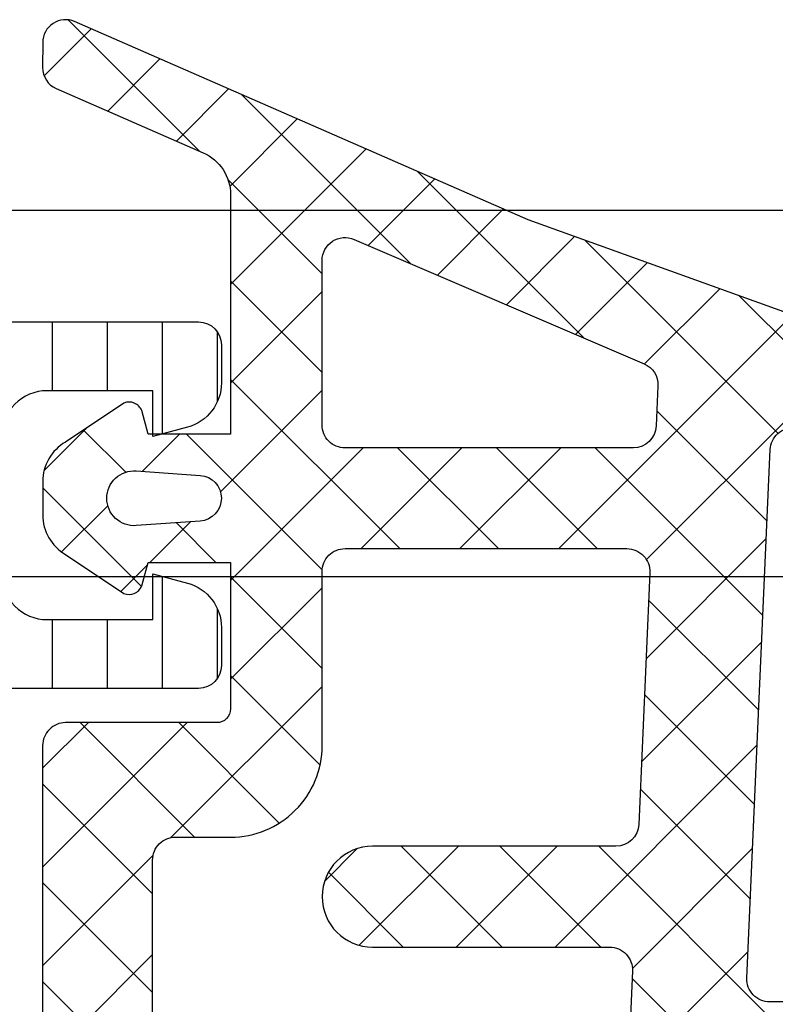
# Model space of a CAD drawing. Header units: millimetres. Extents: x 373037 to 682063, y 76092 to 274210.
# Tile 215 of 256: x 660863 to 660879, y 273228 to 273249. Entities that reach past the tile are written whole.
import ezdxf

# ---------------------------------------------------------------- set-up
doc = ezdxf.new("R2010")
doc.units = ezdxf.units.MM
doc.header["$LTSCALE"] = 100
doc.layers.add('PUDORYS', color=253, linetype='CONTINUOUS')
pattern_1 = [(135, (679960.638258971, 248348.1544064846), (-1.077630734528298, -1.077630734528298), []), (225, (679960.638258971, 248348.1544064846), (1.077630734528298, -1.077630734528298), [])]

msp = doc.modelspace()

# ---------------------------------------------------------------- hatches: boundary and pattern name
at = {"layer": 'PUDORYS', "true_color": 0x939598}
h = msp.add_hatch(dxfattribs=at)
h.set_pattern_fill('ANSI37', color=252, scale=0.48, angle=90, style=0)
h.set_pattern_definition(pattern_1)
edge = h.paths.add_edge_path(flags=16)
edge.add_line((660866.4738440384, 273238.3737958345), (660865.0809900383, 273238.2740518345))
edge.add_arc((660865.0381325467, 273238.872518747), 0.5999995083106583, 179.9999916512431, 274.09608051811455, ccw=False)
edge.add_arc((660865.0381325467, 273238.872518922), 0.5999995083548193, 85.90391948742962, 180.0000083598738, ccw=False)
edge.add_line((660865.0809900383, 273239.4709858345), (660866.4738440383, 273239.3712418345))
edge.add_arc((660866.438129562, 273238.8725188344), 0.5000001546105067, -85.90393559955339, 85.90393560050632, ccw=False)
edge = h.paths.add_edge_path(flags=16)
edge.add_arc((660869.6381376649, 273240.4725154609), 0.4999996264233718, 179.9999571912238, 270.0000428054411, ccw=False)
edge.add_line((660869.1381380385, 273240.4725158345), (660869.1381380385, 273244.0662008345))
edge.add_arc((660869.6381383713, 273244.0662008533), 0.5000003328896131, 66.78197340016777, 180.0000021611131, ccw=False)
edge.add_line((660869.8352540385, 273244.5257068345), (660876.1663560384, 273241.8098288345))
edge.add_arc((660875.9692401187, 273241.3503234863), 0.4999998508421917, -2.5001106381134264, 66.7819182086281, ccw=False)
edge.add_line((660876.4687640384, 273241.3285128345), (660876.4304380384, 273240.4507058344))
edge.add_arc((660875.93091443, 273240.4725153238), 0.4999994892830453, 269.99995514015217, 357.5000208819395, ccw=False)
edge.add_line((660875.9309140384, 273239.9725158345), (660869.6381380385, 273239.9725158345))
edge = h.paths.add_edge_path(flags=16)
edge.add_line((660875.0463000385, 273214.9185968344), (660866.1494470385, 273210.7699268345))
edge.add_arc((660865.9381379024, 273211.2230805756), 0.4999998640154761, 179.9999703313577, 295.00000791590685, ccw=False)
edge.add_line((660865.4381380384, 273211.2230808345), (660865.4381380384, 273220.5725158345))
edge.add_arc((660865.9381376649, 273220.572516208), 0.4999996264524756, 89.99995719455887, 180.0000428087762, ccw=False)
edge.add_line((660865.9381380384, 273221.0725158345), (660875.0620610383, 273221.0725158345))
edge.add_arc((660875.0620608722, 273220.5725157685), 0.5000000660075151, -2.50002722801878, 89.99998095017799, ccw=False)
edge.add_line((660875.5615850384, 273220.5507058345), (660875.3345150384, 273215.3499418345))
edge.add_arc((660874.8349896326, 273215.3717515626), 0.5000012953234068, 295.00009199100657, 357.5000025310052, ccw=False)
edge = h.paths.add_edge_path(flags=16)
edge.add_arc((660865.9381376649, 273223.772515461), 0.4999996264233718, 179.9999571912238, 270.0000428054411, ccw=False)
edge.add_line((660865.4381380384, 273223.7725158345), (660865.4381380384, 273230.9725158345))
edge.add_arc((660865.9381376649, 273230.9725162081), 0.4999996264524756, 89.99995719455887, 180.0000428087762, ccw=False)
edge.add_line((660865.9381380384, 273231.4725158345), (660867.1381380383, 273231.4725158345))
edge.add_arc((660867.1381395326, 273233.4725143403), 1.999998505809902, 269.9999571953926, 360.0000428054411)
edge.add_line((660869.1381380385, 273233.4725158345), (660869.1381380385, 273237.2725158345))
edge.add_arc((660869.6381376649, 273237.2725162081), 0.4999996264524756, 89.99995719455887, 180.0000428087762, ccw=False)
edge.add_line((660869.6381380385, 273237.7725158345), (660875.7911990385, 273237.7725158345))
edge.add_arc((660875.7911988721, 273237.2725157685), 0.5000000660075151, -2.5000272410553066, 89.99998094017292, ccw=False)
edge.add_line((660876.2907230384, 273237.2507058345), (660876.0505880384, 273231.7507058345))
edge.add_arc((660875.5510644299, 273231.7725153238), 0.4999994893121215, 269.99995514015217, 357.5000208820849, ccw=False)
edge.add_line((660875.5510640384, 273231.2725158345), (660870.2381380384, 273231.2725158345))
edge.add_arc((660870.2381380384, 273230.1725158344), 1.100000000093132, 90, 270)
edge.add_line((660870.2381380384, 273229.0725158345), (660875.4113490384, 273229.0725158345))
edge.add_arc((660875.4113488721, 273228.5725157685), 0.5000000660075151, -2.50002722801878, 89.99998094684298, ccw=False)
edge.add_line((660875.9108730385, 273228.5507058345), (660875.7013000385, 273223.7507058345))
edge.add_arc((660875.2017764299, 273223.7725153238), 0.4999994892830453, 269.9999551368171, 357.5000208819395, ccw=False)
edge.add_line((660875.2017760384, 273223.2725158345), (660865.9381380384, 273223.2725158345))
edge = h.paths.add_edge_path()
edge.add_line((660867.3245950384, 273208.5594628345), (660876.1124610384, 273212.6573118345))
edge.add_ellipse((660874.8446035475, 273215.3762372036), major_axis=(-3.000002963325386, 0), ratio=1, start_angle=115.0000306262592, end_angle=177.4999411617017)
edge.add_line((660877.8417510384, 273215.2453758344), (660877.8700850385, 273215.8943258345))
edge.add_ellipse((660878.369608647, 273215.8725163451), major_axis=(-0.4999994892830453, 0), ratio=1, start_angle=269.99995514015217, end_angle=357.50002088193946, ccw=False)
edge.add_line((660878.3696090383, 273216.3725158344), (660879.3381380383, 273216.3725158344))
edge.add_ellipse((660879.338138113, 273216.4725157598), major_axis=(-0.09999992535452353, 0), ratio=1, start_angle=89.99995721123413, end_angle=180.0000428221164)
edge.add_line((660879.4381380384, 273216.4725158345), (660879.4381380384, 273217.0725158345))
edge.add_ellipse((660879.3381381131, 273217.0725159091), major_axis=(-0.09999992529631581, 0), ratio=1, start_angle=179.9999572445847, end_angle=270.0000428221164)
edge.add_line((660879.3381380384, 273217.1725158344), (660878.4351000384, 273217.1725158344))
edge.add_ellipse((660878.4351002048, 273217.6725159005), major_axis=(-0.5000000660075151, 0), ratio=1, start_angle=-2.5000272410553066, end_angle=89.99998094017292, ccw=False)
edge.add_line((660877.9355760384, 273217.6943258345), (660878.3294140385, 273226.5946198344))
edge.add_ellipse((660878.8289253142, 273226.5725157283), major_axis=(-0.5000001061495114, 0), ratio=1, start_angle=269.9999170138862, end_angle=357.46623077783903, ccw=False)
edge.add_line((660878.8289260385, 273227.0725158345), (660879.4381380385, 273227.0725158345))
edge.add_ellipse((660879.4381381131, 273227.1725157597), major_axis=(-0.09999992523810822, 0), ratio=1, start_angle=89.99995719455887, end_angle=180.0000428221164)
edge.add_line((660879.5381380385, 273227.1725158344), (660879.5381380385, 273227.7725158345))
edge.add_ellipse((660879.4381381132, 273227.7725159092), major_axis=(-0.09999992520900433, 0), ratio=1, start_angle=179.9999572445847, end_angle=270.0000428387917)
edge.add_line((660879.4381380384, 273227.8725158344), (660878.9085760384, 273227.8725158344))
edge.add_ellipse((660878.9085757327, 273228.3725163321), major_axis=(-0.5000004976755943, 0), ratio=1, start_angle=-2.5336979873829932, end_angle=90.00003503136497, ccw=False)
edge.add_line((660878.4090640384, 273228.3946198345), (660878.9197200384, 273239.9348448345))
edge.add_ellipse((660879.4192446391, 273239.9130353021), major_axis=(-0.5000004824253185, 0), ratio=1, start_angle=266.7829426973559, end_angle=357.50002091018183, ccw=False)
edge.add_line((660879.4473040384, 273240.4122478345), (660884.5810470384, 273240.1236848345))
edge.add_ellipse((660884.4654916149, 273239.7132668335), major_axis=(-0.426375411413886, 0), ratio=1, start_angle=110.7589723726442, end_angle=254.27514552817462, ccw=False)
edge.add_line((660884.6166150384, 273239.3145718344), (660884.3840120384, 273239.3158118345))
edge.add_line((660884.3840120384, 273239.3158118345), (660882.5014330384, 273239.6139498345))
edge.add_line((660882.5014330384, 273239.6139498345), (660879.6521480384, 273239.2135238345))
edge.add_ellipse((660879.6938986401, 273238.9164432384), major_axis=(-0.2999999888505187, 0), ratio=1, start_angle=-82.00025595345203, end_angle=34.59774636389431)
edge.add_ellipse((660881.9164697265, 273240.4495566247), major_axis=(-3.0000479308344, 0), ratio=1, start_angle=34.59764128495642, end_angle=108.0084245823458)
edge.add_line((660882.8439550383, 273237.5964778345), (660885.0988460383, 273238.2300538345))
edge.add_ellipse((660884.937916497, 273239.0052663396), major_axis=(-0.7917403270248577, 0), ratio=1, start_angle=101.7276897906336, end_angle=173.2016537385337)
edge.add_line((660885.7240900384, 273238.9115438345), (660885.7253110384, 273239.9697538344))
edge.add_ellipse((660884.5462248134, 273239.8406295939), major_axis=(-1.18613548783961, 0), ratio=1, start_angle=186.2496781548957, end_angle=251.3444235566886)
edge.add_line((660884.9256440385, 273240.9644438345), (660881.6843040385, 273242.0587768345))
edge.add_line((660881.6843040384, 273242.0587768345), (660873.6345090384, 273244.9485548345))
edge.add_line((660873.6345090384, 273244.9485548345), (660863.7366320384, 273249.2813638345))
edge.add_ellipse((660863.5383619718, 273248.8223548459), major_axis=(-0.5000002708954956, 0), ratio=1, start_angle=246.637950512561, end_angle=359.9334236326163)
edge.add_line((660863.0383620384, 273248.8229358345), (660863.0377270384, 273248.2762348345))
edge.add_ellipse((660863.5377271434, 273248.2756545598), major_axis=(-0.5000004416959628, 0), ratio=1, start_angle=-0.06649452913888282, end_angle=66.07917545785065)
edge.add_line((660863.3349900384, 273247.8186008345), (660866.5389930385, 273246.4168448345))
edge.add_ellipse((660866.1381387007, 273245.5007037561), major_axis=(-0.9999993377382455, 0), ratio=1, start_angle=179.9999471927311, end_angle=246.3683852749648, ccw=False)
edge.add_line((660867.1381380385, 273245.5007028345), (660867.1381380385, 273240.2727608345))
edge.add_line((660867.1381380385, 273240.2727608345), (660865.3386590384, 273240.2727518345))
edge.add_line((660865.3386590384, 273240.2727518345), (660865.2007170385, 273240.7875528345))
edge.add_ellipse((660864.9235630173, 273240.6727875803), major_axis=(-0.2999756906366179, 0), ratio=1, start_angle=202.4937002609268, end_angle=292.5035666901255)
edge.add_line((660864.8087500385, 273240.9499218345), (660863.5386230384, 273240.1007548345))
edge.add_ellipse((660864.0383438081, 273239.2348906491), major_axis=(-0.9997207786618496, 0), ratio=1, start_angle=-60.00923930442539, end_angle=0.007611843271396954)
edge.add_line((660863.0386230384, 273239.2347578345), (660863.0386540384, 273238.5103968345))
edge.add_ellipse((660864.0383918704, 273238.5106048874), major_axis=(-0.9997378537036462, 0), ratio=1, start_angle=0.01192368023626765, end_angle=60.00867505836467)
edge.add_line((660863.5386540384, 273237.6447308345), (660864.8087500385, 273236.7955638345))
edge.add_ellipse((660864.9235619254, 273237.0727113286), major_axis=(-0.299987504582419, 0), ratio=1, start_angle=67.49759382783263, end_angle=157.5013962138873)
edge.add_line((660865.2007170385, 273236.9579178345), (660865.3386890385, 273237.4727338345))
edge.add_line((660865.3386890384, 273237.4727338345), (660867.1381380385, 273237.4727418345))
edge.add_line((660867.1381380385, 273237.4727418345), (660867.1381380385, 273234.2725148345))
edge.add_ellipse((660866.8381382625, 273234.2725146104), major_axis=(-0.2999997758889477, 0), ratio=1, start_angle=89.99995719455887, end_angle=180.0000427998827, ccw=False)
edge.add_line((660866.8381380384, 273233.9725148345), (660863.5381420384, 273233.9725148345))
edge.add_ellipse((660863.5381416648, 273233.4725152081), major_axis=(-0.4999996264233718, 0), ratio=1, start_angle=-90.00004280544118, end_angle=4.280877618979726e-05)
edge.add_line((660863.0381420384, 273233.4725148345), (660863.0381420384, 273206.5748928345))
edge.add_line((660863.0381420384, 273206.5748928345), (660864.5885340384, 273205.6797748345))
edge.add_ellipse((660864.8385341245, 273206.1127873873), major_axis=(-0.4999999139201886, 0), ratio=1, start_angle=59.99998291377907, end_angle=179.9999366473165)
edge.add_line((660865.3385340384, 273206.1127868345), (660867.0359050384, 273206.1127868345))
edge.add_line((660867.0359050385, 273206.1127868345), (660867.0359050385, 273208.1063088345))
edge.add_ellipse((660867.5359052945, 273208.1063091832), major_axis=(-0.5000002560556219, 0), ratio=1, start_angle=-64.99987141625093, end_angle=3.995391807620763e-05, ccw=False)
h = msp.add_hatch(dxfattribs=at)
h.set_pattern_fill('ANSI37', color=252, scale=0.48, angle=90, style=0)
h.set_pattern_definition(pattern_1)
edge = h.paths.add_edge_path(flags=16)
edge.add_line((660866.4738442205, 273238.3737958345), (660865.0809902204, 273238.2740518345))
edge.add_arc((660865.0381327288, 273238.872518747), 0.5999995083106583, 179.9999916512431, 274.09608051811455, ccw=False)
edge.add_arc((660865.0381327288, 273238.872518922), 0.5999995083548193, 85.90391948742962, 180.0000083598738, ccw=False)
edge.add_line((660865.0809902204, 273239.4709858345), (660866.4738442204, 273239.3712418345))
edge.add_arc((660866.438129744, 273238.8725188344), 0.5000001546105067, -85.90393559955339, 85.90393560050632, ccw=False)
edge = h.paths.add_edge_path(flags=16)
edge.add_arc((660869.638137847, 273240.4725154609), 0.4999996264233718, 179.9999571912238, 270.0000428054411, ccw=False)
edge.add_line((660869.1381382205, 273240.4725158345), (660869.1381382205, 273244.0662008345))
edge.add_arc((660869.6381385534, 273244.0662008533), 0.5000003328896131, 66.78197340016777, 180.0000021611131, ccw=False)
edge.add_line((660869.8352542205, 273244.5257068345), (660876.1663562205, 273241.8098288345))
edge.add_arc((660875.9692403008, 273241.3503234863), 0.4999998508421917, -2.5001106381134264, 66.7819182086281, ccw=False)
edge.add_line((660876.4687642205, 273241.3285128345), (660876.4304382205, 273240.4507058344))
edge.add_arc((660875.930914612, 273240.4725153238), 0.4999994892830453, 269.99995514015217, 357.5000208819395, ccw=False)
edge.add_line((660875.9309142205, 273239.9725158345), (660869.6381382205, 273239.9725158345))
edge = h.paths.add_edge_path(flags=16)
edge.add_line((660875.0463002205, 273214.9185968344), (660866.1494472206, 273210.7699268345))
edge.add_arc((660865.9381380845, 273211.2230805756), 0.4999998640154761, 179.9999703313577, 295.00000791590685, ccw=False)
edge.add_line((660865.4381382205, 273211.2230808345), (660865.4381382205, 273220.5725158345))
edge.add_arc((660865.938137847, 273220.572516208), 0.4999996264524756, 89.99995719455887, 180.0000428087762, ccw=False)
edge.add_line((660865.9381382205, 273221.0725158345), (660875.0620612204, 273221.0725158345))
edge.add_arc((660875.0620610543, 273220.5725157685), 0.5000000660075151, -2.50002722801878, 89.99998095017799, ccw=False)
edge.add_line((660875.5615852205, 273220.5507058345), (660875.3345152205, 273215.3499418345))
edge.add_arc((660874.8349898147, 273215.3717515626), 0.5000012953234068, 295.00009199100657, 357.5000025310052, ccw=False)
edge = h.paths.add_edge_path(flags=16)
edge.add_arc((660865.938137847, 273223.772515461), 0.4999996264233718, 179.9999571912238, 270.0000428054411, ccw=False)
edge.add_line((660865.4381382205, 273223.7725158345), (660865.4381382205, 273230.9725158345))
edge.add_arc((660865.938137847, 273230.9725162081), 0.4999996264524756, 89.99995719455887, 180.0000428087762, ccw=False)
edge.add_line((660865.9381382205, 273231.4725158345), (660867.1381382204, 273231.4725158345))
edge.add_arc((660867.1381397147, 273233.4725143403), 1.999998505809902, 269.9999571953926, 360.0000428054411)
edge.add_line((660869.1381382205, 273233.4725158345), (660869.1381382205, 273237.2725158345))
edge.add_arc((660869.638137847, 273237.2725162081), 0.4999996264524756, 89.99995719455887, 180.0000428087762, ccw=False)
edge.add_line((660869.6381382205, 273237.7725158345), (660875.7911992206, 273237.7725158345))
edge.add_arc((660875.7911990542, 273237.2725157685), 0.5000000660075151, -2.5000272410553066, 89.99998094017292, ccw=False)
edge.add_line((660876.2907232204, 273237.2507058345), (660876.0505882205, 273231.7507058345))
edge.add_arc((660875.551064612, 273231.7725153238), 0.4999994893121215, 269.99995514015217, 357.5000208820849, ccw=False)
edge.add_line((660875.5510642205, 273231.2725158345), (660870.2381382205, 273231.2725158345))
edge.add_arc((660870.2381382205, 273230.1725158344), 1.100000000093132, 90, 270)
edge.add_line((660870.2381382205, 273229.0725158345), (660875.4113492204, 273229.0725158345))
edge.add_arc((660875.4113490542, 273228.5725157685), 0.5000000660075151, -2.50002722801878, 89.99998094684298, ccw=False)
edge.add_line((660875.9108732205, 273228.5507058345), (660875.7013002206, 273223.7507058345))
edge.add_arc((660875.201776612, 273223.7725153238), 0.4999994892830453, 269.9999551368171, 357.5000208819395, ccw=False)
edge.add_line((660875.2017762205, 273223.2725158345), (660865.9381382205, 273223.2725158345))
edge = h.paths.add_edge_path()
edge.add_line((660867.3245952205, 273208.5594628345), (660876.1124612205, 273212.6573118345))
edge.add_ellipse((660874.8446037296, 273215.3762372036), major_axis=(-3.000002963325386, 0), ratio=1, start_angle=115.0000306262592, end_angle=177.4999411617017)
edge.add_line((660877.8417512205, 273215.2453758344), (660877.8700852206, 273215.8943258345))
edge.add_ellipse((660878.369608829, 273215.8725163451), major_axis=(-0.4999994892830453, 0), ratio=1, start_angle=269.99995514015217, end_angle=357.50002088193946, ccw=False)
edge.add_line((660878.3696092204, 273216.3725158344), (660879.3381382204, 273216.3725158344))
edge.add_ellipse((660879.3381382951, 273216.4725157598), major_axis=(-0.09999992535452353, 0), ratio=1, start_angle=89.99995721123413, end_angle=180.0000428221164)
edge.add_line((660879.4381382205, 273216.4725158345), (660879.4381382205, 273217.0725158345))
edge.add_ellipse((660879.3381382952, 273217.0725159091), major_axis=(-0.09999992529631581, 0), ratio=1, start_angle=179.9999572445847, end_angle=270.0000428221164)
edge.add_line((660879.3381382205, 273217.1725158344), (660878.4351002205, 273217.1725158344))
edge.add_ellipse((660878.4351003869, 273217.6725159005), major_axis=(-0.5000000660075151, 0), ratio=1, start_angle=-2.5000272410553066, end_angle=89.99998094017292, ccw=False)
edge.add_line((660877.9355762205, 273217.6943258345), (660878.3294142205, 273226.5946198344))
edge.add_ellipse((660878.8289254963, 273226.5725157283), major_axis=(-0.5000001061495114, 0), ratio=1, start_angle=269.9999170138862, end_angle=357.46623077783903, ccw=False)
edge.add_line((660878.8289262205, 273227.0725158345), (660879.4381382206, 273227.0725158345))
edge.add_ellipse((660879.4381382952, 273227.1725157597), major_axis=(-0.09999992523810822, 0), ratio=1, start_angle=89.99995719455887, end_angle=180.0000428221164)
edge.add_line((660879.5381382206, 273227.1725158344), (660879.5381382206, 273227.7725158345))
edge.add_ellipse((660879.4381382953, 273227.7725159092), major_axis=(-0.09999992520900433, 0), ratio=1, start_angle=179.9999572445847, end_angle=270.0000428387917)
edge.add_line((660879.4381382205, 273227.8725158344), (660878.9085762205, 273227.8725158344))
edge.add_ellipse((660878.9085759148, 273228.3725163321), major_axis=(-0.5000004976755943, 0), ratio=1, start_angle=-2.5336979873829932, end_angle=90.00003503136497, ccw=False)
edge.add_line((660878.4090642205, 273228.3946198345), (660878.9197202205, 273239.9348448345))
edge.add_ellipse((660879.4192448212, 273239.9130353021), major_axis=(-0.5000004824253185, 0), ratio=1, start_angle=266.7829426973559, end_angle=357.50002091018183, ccw=False)
edge.add_line((660879.4473042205, 273240.4122478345), (660884.5810472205, 273240.1236848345))
edge.add_ellipse((660884.465491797, 273239.7132668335), major_axis=(-0.426375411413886, 0), ratio=1, start_angle=110.7589723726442, end_angle=254.27514552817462, ccw=False)
edge.add_line((660884.6166152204, 273239.3145718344), (660884.3840122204, 273239.3158118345))
edge.add_line((660884.3840122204, 273239.3158118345), (660882.5014332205, 273239.6139498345))
edge.add_line((660882.5014332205, 273239.6139498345), (660879.6521482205, 273239.2135238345))
edge.add_ellipse((660879.6938988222, 273238.9164432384), major_axis=(-0.2999999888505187, 0), ratio=1, start_angle=-82.00025595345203, end_angle=34.59774636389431)
edge.add_ellipse((660881.9164699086, 273240.4495566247), major_axis=(-3.0000479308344, 0), ratio=1, start_angle=34.59764128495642, end_angle=108.0084245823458)
edge.add_line((660882.8439552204, 273237.5964778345), (660885.0988462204, 273238.2300538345))
edge.add_ellipse((660884.9379166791, 273239.0052663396), major_axis=(-0.7917403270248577, 0), ratio=1, start_angle=101.7276897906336, end_angle=173.2016537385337)
edge.add_line((660885.7240902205, 273238.9115438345), (660885.7253112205, 273239.9697538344))
edge.add_ellipse((660884.5462249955, 273239.8406295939), major_axis=(-1.18613548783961, 0), ratio=1, start_angle=186.2496781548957, end_angle=251.3444235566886)
edge.add_line((660884.9256442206, 273240.9644438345), (660881.6843042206, 273242.0587768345))
edge.add_line((660881.6843042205, 273242.0587768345), (660873.6345092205, 273244.9485548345))
edge.add_line((660873.6345092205, 273244.9485548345), (660863.7366322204, 273249.2813638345))
edge.add_ellipse((660863.5383621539, 273248.8223548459), major_axis=(-0.5000002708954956, 0), ratio=1, start_angle=246.637950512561, end_angle=359.9334236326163)
edge.add_line((660863.0383622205, 273248.8229358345), (660863.0377272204, 273248.2762348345))
edge.add_ellipse((660863.5377273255, 273248.2756545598), major_axis=(-0.5000004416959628, 0), ratio=1, start_angle=-0.06649452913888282, end_angle=66.07917545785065)
edge.add_line((660863.3349902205, 273247.8186008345), (660866.5389932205, 273246.4168448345))
edge.add_ellipse((660866.1381388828, 273245.5007037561), major_axis=(-0.9999993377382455, 0), ratio=1, start_angle=179.9999471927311, end_angle=246.3683852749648, ccw=False)
edge.add_line((660867.1381382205, 273245.5007028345), (660867.1381382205, 273240.2727608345))
edge.add_line((660867.1381382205, 273240.2727608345), (660865.3386592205, 273240.2727518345))
edge.add_line((660865.3386592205, 273240.2727518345), (660865.2007172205, 273240.7875528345))
edge.add_ellipse((660864.9235631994, 273240.6727875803), major_axis=(-0.2999756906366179, 0), ratio=1, start_angle=202.4937002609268, end_angle=292.5035666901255)
edge.add_line((660864.8087502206, 273240.9499218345), (660863.5386232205, 273240.1007548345))
edge.add_ellipse((660864.0383439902, 273239.2348906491), major_axis=(-0.9997207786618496, 0), ratio=1, start_angle=-60.00923930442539, end_angle=0.007611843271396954)
edge.add_line((660863.0386232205, 273239.2347578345), (660863.0386542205, 273238.5103968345))
edge.add_ellipse((660864.0383920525, 273238.5106048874), major_axis=(-0.9997378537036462, 0), ratio=1, start_angle=0.01192368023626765, end_angle=60.00867505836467)
edge.add_line((660863.5386542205, 273237.6447308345), (660864.8087502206, 273236.7955638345))
edge.add_ellipse((660864.9235621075, 273237.0727113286), major_axis=(-0.299987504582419, 0), ratio=1, start_angle=67.49759382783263, end_angle=157.5013962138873)
edge.add_line((660865.2007172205, 273236.9579178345), (660865.3386892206, 273237.4727338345))
edge.add_line((660865.3386892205, 273237.4727338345), (660867.1381382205, 273237.4727418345))
edge.add_line((660867.1381382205, 273237.4727418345), (660867.1381382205, 273234.2725148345))
edge.add_ellipse((660866.8381384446, 273234.2725146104), major_axis=(-0.2999997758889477, 0), ratio=1, start_angle=89.99995719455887, end_angle=180.0000427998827, ccw=False)
edge.add_line((660866.8381382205, 273233.9725148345), (660863.5381422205, 273233.9725148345))
edge.add_ellipse((660863.5381418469, 273233.4725152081), major_axis=(-0.4999996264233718, 0), ratio=1, start_angle=-90.00004280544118, end_angle=4.280877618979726e-05)
edge.add_line((660863.0381422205, 273233.4725148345), (660863.0381422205, 273206.5748928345))
edge.add_line((660863.0381422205, 273206.5748928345), (660864.5885342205, 273205.6797748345))
edge.add_ellipse((660864.8385343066, 273206.1127873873), major_axis=(-0.4999999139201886, 0), ratio=1, start_angle=59.99998291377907, end_angle=179.9999366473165)
edge.add_line((660865.3385342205, 273206.1127868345), (660867.0359052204, 273206.1127868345))
edge.add_line((660867.0359052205, 273206.1127868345), (660867.0359052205, 273208.1063088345))
edge.add_ellipse((660867.5359054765, 273208.1063091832), major_axis=(-0.5000002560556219, 0), ratio=1, start_angle=-64.99987141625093, end_angle=3.995391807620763e-05, ccw=False)
h = msp.add_hatch(dxfattribs=at)
h.set_pattern_fill('LINIE', color=252, scale=1.2, angle=270, style=0)
h.set_pattern_definition([(270, (660842.8551761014, 273248.0971318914), (1.2, -2.20433997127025e-16), [])])
edge = h.paths.add_edge_path()
edge.add_arc((660860.8289485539, 273244.5624355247), 0.2999999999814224, 179.9979247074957, 269.9979247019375)
edge.add_line((660860.8289376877, 273244.2624355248), (660861.6392690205, 273244.2624068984))
edge.add_arc((660861.6392535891, 273243.7624095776), 0.499997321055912, -0.0023822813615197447, 89.99823168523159, ccw=False)
edge.add_line((660862.1392509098, 273243.7623887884), (660862.1405714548, 273242.9213165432))
edge.add_arc((660862.3405714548, 273242.9213165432), 0.2000000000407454, 180, 269.9999999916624)
edge.add_line((660862.3405714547, 273242.7213165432), (660866.4405714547, 273242.7213165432))
edge.add_arc((660866.4405714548, 273242.2213165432), 0.5, 0, 90, ccw=False)
edge.add_line((660866.9405714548, 273242.2213165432), (660866.9405714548, 273241.3905673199))
edge.add_arc((660865.9405714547, 273241.3905673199), 1.000000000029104, 285.0000000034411, 360, ccw=False)
edge.add_line((660866.1993904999, 273240.4246414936), (660865.4405714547, 273240.2213165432))
edge.add_line((660865.4405714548, 273240.2213165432), (660865.4405714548, 273241.2213165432))
edge.add_line((660865.4405714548, 273241.2213165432), (660863.1405714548, 273241.2213165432))
edge.add_arc((660863.1422807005, 273240.217190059), 1.004127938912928, 90.09753001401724, 179.7659122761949)
edge.add_line((660862.1381611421, 273240.2212925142), (660862.1381611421, 273237.2214141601))
edge.add_arc((660863.1422804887, 273237.2254425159), 1.004127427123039, 180.2298596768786, 269.902482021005)
edge.add_line((660863.1405714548, 273236.2213165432), (660865.4405714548, 273236.2213165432))
edge.add_line((660865.4405714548, 273236.2213165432), (660865.4405714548, 273237.2213165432))
edge.add_line((660865.4405714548, 273237.2213165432), (660866.1993905, 273237.0179915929))
edge.add_arc((660865.9405714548, 273236.0520657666), 0.999999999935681, 0, 74.99999999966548, ccw=False)
edge.add_line((660866.9405714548, 273236.0520657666), (660866.9405714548, 273235.2213165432))
edge.add_arc((660866.4405714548, 273235.2213165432), 0.5, 270.0000000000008, 360, ccw=False)
edge.add_line((660866.4405714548, 273234.7213165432), (660862.3405714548, 273234.7213165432))
edge.add_arc((660862.3423000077, 273234.5171434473), 0.2041804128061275, 90.4850610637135, 178.8441310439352)
edge.add_line((660862.1381611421, 273234.5212622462), (660862.1381382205, 273208.6798954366))
edge.add_arc((660861.6381408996, 273208.6799108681), 0.4999973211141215, 269.9976177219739, 359.99823167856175, ccw=False)
edge.add_line((660861.6381201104, 273208.1799135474), (660860.8277887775, 273208.1799421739))
edge.add_arc((660860.8277779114, 273207.8799421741), 0.3000000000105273, 89.99792470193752, 179.997924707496)
edge.add_line((660860.5277779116, 273207.8799530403), (660860.5280229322, 273205.4799546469))
edge.add_arc((660860.028026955, 273205.4799701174), 0.4999959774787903, 269.9976222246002, 359.998227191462, ccw=False)
edge.add_line((660860.0280062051, 273204.9799741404), (660856.5514647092, 273204.9801007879))
edge.add_arc((660856.6938112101, 273205.9699137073), 0.9999960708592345, 147.2709086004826, 261.8163166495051, ccw=False)
edge.add_line((660855.8525781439, 273206.5105791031), (660857.1711305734, 273208.7941881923))
edge.add_arc((660856.7381269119, 273209.0442038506), 0.5000000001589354, 329.9979281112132, 359.9978648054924)
edge.add_line((660857.2381269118, 273209.0441852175), (660857.2392132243, 273243.398453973))
edge.add_arc((660856.7392132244, 273243.3984715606), 0.5000000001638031, 359.9979846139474, 389.9979213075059)
edge.add_line((660857.1722349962, 273243.6484558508), (660855.8538479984, 273245.932160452))
edge.add_arc((660856.695120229, 273246.472764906), 0.999996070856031, 98.17953275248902, 212.7249407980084, ccw=False)
edge.add_line((660856.5528454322, 273247.4625881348), (660860.0293869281, 273247.4624614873))
edge.add_arc((660860.0293714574, 273246.9624655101), 0.4999959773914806, -0.0023777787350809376, 89.99822718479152, ccw=False)
edge.add_line((660860.5293674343, 273246.9624447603), (660860.5289485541, 273244.5624463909))
edge = h.paths.add_edge_path(flags=16)
edge.add_line((660860.3386729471, 273220.3713227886), (660859.0386788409, 273220.3713227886))
edge.add_arc((660859.0386752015, 273219.871326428), 0.499996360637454, 89.99958295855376, 180.0004170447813)
edge.add_line((660858.5386788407, 273219.8713227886), (660858.5386788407, 273211.0213288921))
edge.add_arc((660859.0386752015, 273211.0213252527), 0.499996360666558, 179.9995829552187, 270.0004170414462)
edge.add_line((660859.0386788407, 273210.5213288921), (660860.3386729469, 273210.5213288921))
edge.add_arc((660860.3386895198, 273211.021328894), 0.5000000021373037, 269.9981008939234, 359.9999997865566)
edge.add_line((660860.8386895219, 273211.0213288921), (660860.8386895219, 273219.8713227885))
edge.add_arc((660860.3386895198, 273219.8713227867), 0.5000000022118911, 2.134434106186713e-07, 90.00189908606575)
edge = h.paths.add_edge_path(flags=16)
edge.add_arc((660860.3386895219, 273230.5713288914), 0.5, 0, 90)
edge.add_line((660860.3386895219, 273231.0713288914), (660859.0386788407, 273231.0713288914))
edge.add_arc((660859.0386788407, 273230.5713288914), 0.5, 90, 180)
edge.add_line((660858.5386788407, 273230.5713288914), (660858.5386788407, 273221.8713227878))
edge.add_arc((660859.0386788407, 273221.8713227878), 0.4999999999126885, 180, 270.0000000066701)
edge.add_line((660859.0386788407, 273221.3713227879), (660860.3386895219, 273221.3713227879))
edge.add_arc((660860.3386895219, 273221.8713227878), 0.4999999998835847, 269.9999999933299, 360)
edge.add_line((660860.8386895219, 273221.8713227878), (660860.8386895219, 273230.5713288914))
edge = h.paths.add_edge_path(flags=16)
edge.add_arc((660859.0386752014, 273232.5713252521), 0.499996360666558, 179.9995829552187, 270.0004170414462)
edge.add_line((660859.0386788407, 273232.0713288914), (660860.338672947, 273232.0713288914))
edge.add_arc((660860.3386895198, 273232.5713288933), 0.5000000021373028, 269.9981008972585, 359.9999997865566)
edge.add_line((660860.8386895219, 273232.5713288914), (660860.8386895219, 273241.4213380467))
edge.add_arc((660860.3387047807, 273241.4213380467), 0.4999847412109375, 0, 90)
edge.add_line((660860.3387047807, 273241.9213227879), (660859.0386940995, 273241.9213227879))
edge.add_arc((660859.0386940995, 273241.4213075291), 0.5000152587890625, 90, 180)
edge.add_line((660858.5386788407, 273241.4213075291), (660858.5386788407, 273232.5713288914))

# ---------------------------------------------------------------- linework, layer by layer
at = {"layer": 'PUDORYS', "color": 252, "true_color": 0x939598, "extrusion": (0, 0, -1)}
for points in [[(-660881.6843040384, 273242.0587768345), (-660873.6345090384, 273244.9485548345), (-660863.7366320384, 273249.2813638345), (-660863.7366320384, 273249.2813638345, -0.538982), (-660863.0383620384, 273248.8229358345), (-660863.0377270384, 273248.2762348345), (-660863.0377270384, 273248.2762348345, -0.296905), (-660863.3349900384, 273247.8186008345), (-660866.5389930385, 273246.4168448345), (-660866.5389930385, 273246.4168448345, 0.297963), (-660867.1381380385, 273245.5007028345), (-660867.1381380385, 273240.2727608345), (-660865.3386590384, 273240.2727518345), (-660865.2007170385, 273240.7875528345), (-660865.2007170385, 273240.7875528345, -0.414264), (-660864.8087500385, 273240.9499218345), (-660863.5386230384, 273240.1007548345), (-660863.5386230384, 273240.1007548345, -0.268028), (-660863.0386230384, 273239.2347578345), (-660863.0386540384, 273238.5103968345), (-660863.0386540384, 273238.5103968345, -0.267934), (-660863.5386540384, 273237.6447308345), (-660864.8087500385, 273236.7955638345), (-660864.8087500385, 273236.7955638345, -0.414233), (-660865.2007170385, 273236.9579178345), (-660865.3386890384, 273237.4727338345), (-660867.1381380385, 273237.4727418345), (-660867.1381380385, 273234.2725148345), (-660867.1381380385, 273234.2725148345, 0.414214), (-660866.8381380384, 273233.9725148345), (-660863.5381420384, 273233.9725148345), (-660863.5381420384, 273233.9725148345, -0.414214), (-660863.0381420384, 273233.4725148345), (-660863.0381420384, 273206.5748928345)], [(-660881.6843042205, 273242.0587768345), (-660873.6345092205, 273244.9485548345), (-660863.7366322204, 273249.2813638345), (-660863.7366322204, 273249.2813638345, -0.538982), (-660863.0383622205, 273248.8229358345), (-660863.0377272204, 273248.2762348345), (-660863.0377272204, 273248.2762348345, -0.296905), (-660863.3349902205, 273247.8186008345), (-660866.5389932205, 273246.4168448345), (-660866.5389932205, 273246.4168448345, 0.297963), (-660867.1381382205, 273245.5007028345), (-660867.1381382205, 273240.2727608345), (-660865.3386592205, 273240.2727518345), (-660865.2007172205, 273240.7875528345), (-660865.2007172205, 273240.7875528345, -0.414264), (-660864.8087502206, 273240.9499218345), (-660863.5386232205, 273240.1007548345), (-660863.5386232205, 273240.1007548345, -0.268028), (-660863.0386232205, 273239.2347578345), (-660863.0386542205, 273238.5103968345), (-660863.0386542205, 273238.5103968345, -0.267934), (-660863.5386542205, 273237.6447308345), (-660864.8087502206, 273236.7955638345), (-660864.8087502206, 273236.7955638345, -0.414233), (-660865.2007172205, 273236.9579178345), (-660865.3386892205, 273237.4727338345), (-660867.1381382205, 273237.4727418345), (-660867.1381382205, 273234.2725148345), (-660867.1381382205, 273234.2725148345, 0.414214), (-660866.8381382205, 273233.9725148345), (-660863.5381422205, 273233.9725148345), (-660863.5381422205, 273233.9725148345, -0.414214), (-660863.0381422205, 273233.4725148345), (-660863.0381422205, 273206.5748928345)], [(-660879.4381380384, 273227.8725158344), (-660878.9085760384, 273227.8725158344), (-660878.9085760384, 273227.8725158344, 0.427226), (-660878.4090640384, 273228.3946198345), (-660878.9197200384, 273239.9348448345), (-660878.9197200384, 273239.9348448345, 0.417884), (-660879.4473040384, 273240.4122478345)], [(-660879.4381382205, 273227.8725158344), (-660878.9085762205, 273227.8725158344), (-660878.9085762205, 273227.8725158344, 0.427226), (-660878.4090642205, 273228.3946198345), (-660878.9197202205, 273239.9348448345), (-660878.9197202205, 273239.9348448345, 0.417884), (-660879.4473042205, 273240.4122478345)]]:
    msp.add_lwpolyline(points, format="xyb", dxfattribs=at)
at = {"layer": 'PUDORYS', "color": 252, "ltscale": 15, "true_color": 0x939598}
for points in [[(655063.636877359, 249619.1544343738), (681589.639597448, 249619.1544343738), (681589.639597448, 273245.1544306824), (655063.636877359, 273245.1544306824)], [(681581.6396141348, 273237.1544306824), (655071.6368773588, 273237.1544306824), (655071.6368773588, 249627.1544343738), (681581.6396141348, 249627.1544343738)]]:
    msp.add_lwpolyline(points, close=True, dxfattribs=at)
at = {"layer": 'PUDORYS', "color": 252, "true_color": 0x939598}
for points in [[(660869.6381380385, 273239.9725158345, -0.414214), (660869.1381380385, 273240.4725158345), (660869.1381380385, 273244.0662008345), (660869.1381380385, 273244.0662008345, -0.538546), (660869.8352540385, 273244.5257068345), (660876.1663560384, 273241.8098288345), (660876.1663560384, 273241.8098288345, -0.311858), (660876.4687640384, 273241.3285128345), (660876.4304380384, 273240.4507058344), (660876.4304380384, 273240.4507058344, -0.401491), (660875.9309140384, 273239.9725158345), (660869.6381380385, 273239.9725158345)], [(660869.6381382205, 273239.9725158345, -0.414214), (660869.1381382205, 273240.4725158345), (660869.1381382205, 273244.0662008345), (660869.1381382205, 273244.0662008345, -0.538546), (660869.8352542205, 273244.5257068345), (660876.1663562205, 273241.8098288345), (660876.1663562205, 273241.8098288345, -0.311858), (660876.4687642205, 273241.3285128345), (660876.4304382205, 273240.4507058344), (660876.4304382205, 273240.4507058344, -0.401491), (660875.9309142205, 273239.9725158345), (660869.6381382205, 273239.9725158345)], [(660866.4738440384, 273238.3737958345), (660865.0809900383, 273238.2740518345), (660865.0809900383, 273238.2740518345, -0.435311), (660864.4381330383, 273238.8725188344, -0.435311), (660865.0809900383, 273239.4709858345), (660866.4738440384, 273239.3712418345), (660866.4738440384, 273239.3712418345, -0.930949), (660866.4738440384, 273238.3737958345)], [(660866.4738442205, 273238.3737958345), (660865.0809902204, 273238.2740518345), (660865.0809902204, 273238.2740518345, -0.435311), (660864.4381332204, 273238.8725188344, -0.435311), (660865.0809902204, 273239.4709858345), (660866.4738442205, 273239.3712418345), (660866.4738442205, 273239.3712418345, -0.930949), (660866.4738442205, 273238.3737958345)]]:
    msp.add_lwpolyline(points, format="xyb", close=True, dxfattribs=at)
for points in [[(660862.3405714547, 273242.7213165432), (660866.4405714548, 273242.7213165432, -0.414213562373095), (660866.9405714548, 273242.2213165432), (660866.9405714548, 273241.3905673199, -0.3394542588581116), (660866.1993904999, 273240.4246414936), (660865.4405714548, 273240.2213165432), (660865.4405714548, 273241.2213165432), (660863.1405714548, 273241.2213165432, 0.4125193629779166), (660862.1381611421, 273240.2212925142)], [(660865.4381380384, 273223.7725158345), (660865.4381380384, 273230.9725158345), (660865.4381380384, 273230.9725158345, -0.414214), (660865.9381380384, 273231.4725158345), (660867.1381380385, 273231.4725158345), (660867.1381380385, 273231.4725158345, 0.414214), (660869.1381380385, 273233.4725158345), (660869.1381380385, 273237.2725158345), (660869.1381380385, 273237.2725158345, -0.414214), (660869.6381380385, 273237.7725158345), (660875.7911990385, 273237.7725158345), (660875.7911990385, 273237.7725158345, -0.427052), (660876.2907230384, 273237.2507058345), (660876.0505880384, 273231.7507058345), (660876.0505880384, 273231.7507058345, -0.401491), (660875.5510640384, 273231.2725158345), (660870.2381380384, 273231.2725158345), (660870.2381380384, 273231.2725158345, 1), (660870.2381380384, 273229.0725158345), (660875.4113490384, 273229.0725158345), (660875.4113490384, 273229.0725158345, -0.427052), (660875.9108730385, 273228.5507058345), (660875.7013000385, 273223.7507058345)], [(660865.4381382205, 273223.7725158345), (660865.4381382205, 273230.9725158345), (660865.4381382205, 273230.9725158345, -0.414214), (660865.9381382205, 273231.4725158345), (660867.1381382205, 273231.4725158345), (660867.1381382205, 273231.4725158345, 0.414214), (660869.1381382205, 273233.4725158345), (660869.1381382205, 273237.2725158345), (660869.1381382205, 273237.2725158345, -0.414214), (660869.6381382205, 273237.7725158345), (660875.7911992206, 273237.7725158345), (660875.7911992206, 273237.7725158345, -0.427052), (660876.2907232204, 273237.2507058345), (660876.0505882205, 273231.7507058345), (660876.0505882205, 273231.7507058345, -0.401491), (660875.5510642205, 273231.2725158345), (660870.2381382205, 273231.2725158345), (660870.2381382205, 273231.2725158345, 1), (660870.2381382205, 273229.0725158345), (660875.4113492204, 273229.0725158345), (660875.4113492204, 273229.0725158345, -0.427052), (660875.9108732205, 273228.5507058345), (660875.7013002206, 273223.7507058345)], [(660862.1381611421, 273237.2214141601, 0.4125410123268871), (660863.1405714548, 273236.2213165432), (660865.4405714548, 273236.2213165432), (660865.4405714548, 273237.2213165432), (660866.1993904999, 273237.0179915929, -0.3394542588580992), (660866.9405714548, 273236.0520657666), (660866.9405714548, 273235.2213165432, -0.414213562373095), (660866.4405714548, 273234.7213165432), (660862.3405714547, 273234.7213165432, 0.4058498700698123)]]:
    msp.add_lwpolyline(points, format="xyb", dxfattribs=at)

doc.saveas('drawing.dxf')
